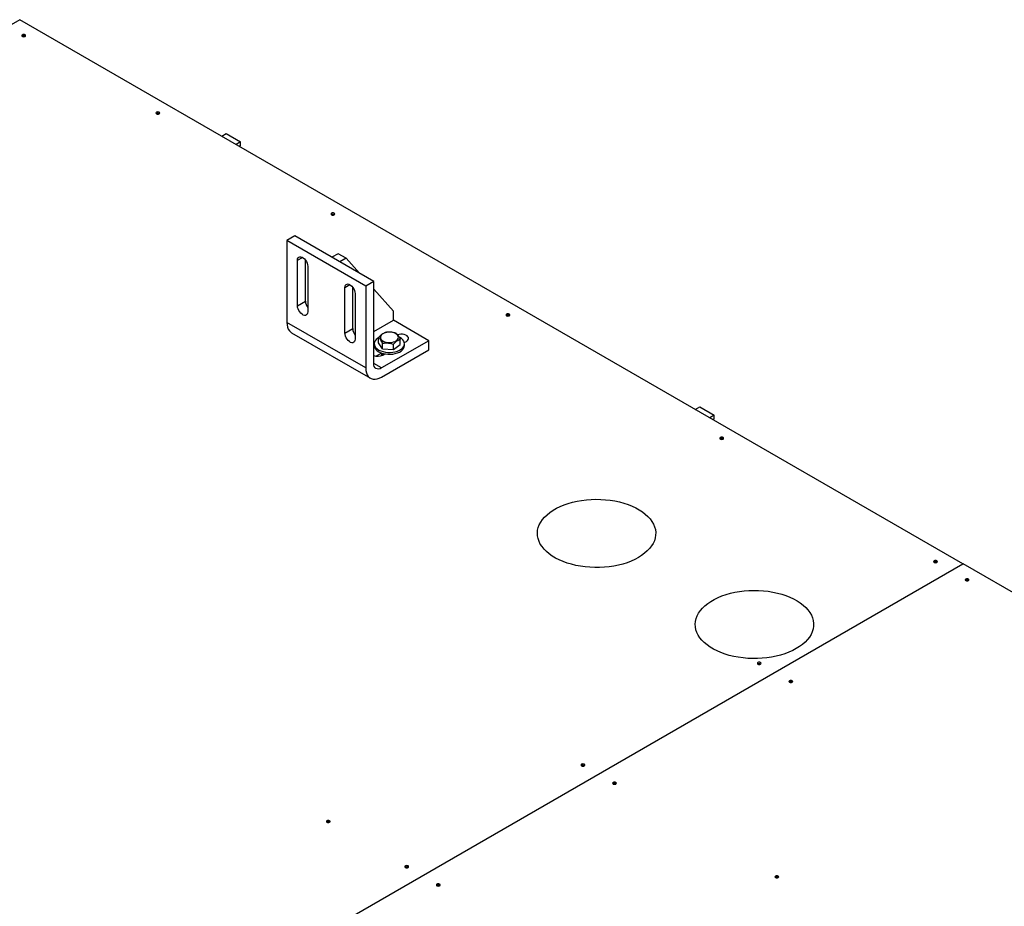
# Model space of a CAD drawing. Header units: millimetres. Extents: x 5 to 589, y 5 to 450.
# Tile 69 of 91: x 354 to 378, y 253 to 275. Entities that reach past the tile are written whole.
import ezdxf

# ---------------------------------------------------------------- set-up
doc = ezdxf.new("R2010")
doc.units = ezdxf.units.MM
doc.layers.add('TRAIT-FORT', color=4, linetype='Continuous', lineweight=25)

msp = doc.modelspace()

# ---------------------------------------------------------------- linework, layer by layer
at = {"layer": 'TRAIT-FORT', "color": 4, "linetype": 'Continuous', "lineweight": 25}
for p, q in [((354.25959, 274.63294), (329.79752, 260.51128)), ((377.09723, 261.44905), (354.25959, 274.63294)), ((359.14929, 271.81017), (359.25711, 271.87242)), ((359.25711, 271.87242), (359.60684, 271.67052)), ((359.60684, 271.67052), (359.49902, 271.60828)), ((359.60684, 271.58225), (359.57548, 271.56414)), ((359.60684, 271.58225), (359.60684, 271.67052)), ((360.9174, 269.39342), (360.72629, 269.28309)), ((362.63739, 268.17984), (360.72629, 269.28309)), ((360.72629, 269.28309), (360.72629, 267.29691)), ((362.8285, 268.29016), (360.9174, 269.39342)), ((361.96851, 268.96314), (361.81563, 268.87489)), ((362.15962, 268.85282), (361.96851, 268.96314)), ((360.98429, 268.80312), (361.10853, 268.87485)), ((360.98429, 267.69969), (360.98429, 268.80312)), ((361.1754, 267.81002), (361.1754, 268.81367)), ((362.15962, 268.85282), (362.00674, 268.76456)), ((362.48706, 268.48728), (362.15962, 268.85282)), ((361.23274, 268.6597), (361.23274, 267.55627)), ((362.13095, 268.14117), (362.25519, 268.2129)), ((362.8285, 268.29016), (362.63739, 268.17984)), ((362.8285, 266.30398), (362.8285, 268.29016)), ((362.13095, 267.03774), (362.13095, 268.14117)), ((362.32206, 267.14806), (362.32206, 268.15172)), ((362.3794, 267.99775), (362.3794, 266.89432)), ((362.63739, 268.17984), (362.63739, 266.19366)), ((363.30628, 267.57273), (362.8285, 268.1061)), ((360.98429, 267.69969), (361.1754, 267.81002)), ((363.30628, 267.35204), (363.30628, 267.57273)), ((362.63739, 266.19366), (360.72629, 267.29691)), ((362.8285, 267.07623), (363.30628, 267.35204)), ((364.16627, 266.85558), (363.30628, 267.35204)), ((360.83827, 267.04943), (362.74937, 265.94618)), ((362.13095, 267.03774), (362.32206, 267.14806)), ((362.8438, 266.78077), (362.8438, 266.73663)), ((362.94591, 266.80184), (362.94591, 266.93415)), ((363.04569, 266.65994), (362.94591, 266.80184)), ((364.16627, 266.85558), (363.01961, 266.19362)), ((363.04569, 266.65994), (363.04569, 266.79226)), ((363.47141, 266.75971), (363.47141, 266.89202)), ((363.57016, 266.80933), (363.62161, 266.83903)), ((363.57353, 266.73663), (363.57353, 266.78077)), ((364.16627, 266.63489), (364.16627, 266.85558)), ((362.85554, 266.68363), (362.8285, 266.66802)), ((363.01834, 266.55693), (362.88632, 266.48071)), ((363.01961, 265.97294), (364.16627, 266.63489)), ((363.04569, 266.65994), (363.30844, 266.63888)), ((363.04828, 266.50805), (363.09691, 266.53613)), ((363.07353, 266.54098), (363.07353, 266.52263)), ((363.30844, 266.63888), (363.30844, 266.77119)), ((363.30844, 266.63888), (363.47141, 266.75971)), ((363.01961, 266.19362), (362.8285, 266.30395)), ((370.61589, 265.19065), (370.72371, 265.25289)), ((370.72371, 265.25289), (371.07344, 265.051)), ((371.07344, 265.051), (370.96562, 264.98875)), ((371.07344, 264.96272), (371.04208, 264.94461)), ((371.07344, 264.96272), (371.07344, 265.051)), ((358.36845, 250.63716), (377.09723, 261.44905)), ((358.37227, 250.63495), (377.10105, 261.44684)), ((377.09723, 261.44464), (377.09723, 261.44905)), ((397.35488, 249.75455), (377.10105, 261.44684))]:
    msp.add_line(p, q, dxfattribs=at)
at = {"layer": 'TRAIT-FORT', "color": 4, "linetype": 'Continuous', "lineweight": 25, "flags": 128}
for points in [[(354.38763, 274.22804), (354.39759, 274.23665), (354.40109, 274.2468), (354.39759, 274.25695), (354.38763, 274.26555), (354.37273, 274.2713), (354.35514, 274.27332), (354.33756, 274.2713), (354.32265, 274.26555), (354.3127, 274.25695), (354.3092, 274.2468), (354.3127, 274.23665), (354.32265, 274.22804), (354.33756, 274.22229), (354.35514, 274.22027), (354.37273, 274.22229), (354.38763, 274.22804)], [(357.6365, 272.35251), (357.64646, 272.36112), (357.64996, 272.37127), (357.64646, 272.38142), (357.6365, 272.39002), (357.6216, 272.39577), (357.60401, 272.39779), (357.58643, 272.39577), (357.57152, 272.39002), (357.56156, 272.38142), (357.55807, 272.37127), (357.56156, 272.36112), (357.57152, 272.35251), (357.58643, 272.34676), (357.60401, 272.34474), (357.6216, 272.34676), (357.6365, 272.35251)], [(361.87405, 269.90623), (361.88401, 269.91483), (361.8875, 269.92498), (361.88401, 269.93513), (361.87405, 269.94374), (361.85914, 269.94949), (361.84156, 269.95151), (361.82397, 269.94949), (361.80907, 269.94374), (361.79911, 269.93513), (361.79561, 269.92498), (361.79911, 269.91483), (361.80907, 269.90623), (361.82397, 269.90048), (361.84156, 269.89846), (361.85914, 269.90048), (361.87405, 269.90623)], [(360.98429, 268.80312), (360.9879, 268.83537), (360.99852, 268.86157), (361.01553, 268.88021), (361.03795, 268.8902), (361.06446, 268.89097), (361.09354, 268.88246), (361.12349, 268.86517), (361.15256, 268.84011), (361.17908, 268.80873), (361.2015, 268.77286), (361.21851, 268.73458), (361.22913, 268.69611), (361.23274, 268.6597)], [(362.13095, 268.14117), (362.13456, 268.17342), (362.14518, 268.19962), (362.16219, 268.21826), (362.18461, 268.22825), (362.21112, 268.22901), (362.2402, 268.2205), (362.27015, 268.20322), (362.29922, 268.17816), (362.32574, 268.14678), (362.34816, 268.11091), (362.36517, 268.07263), (362.37579, 268.03416), (362.3794, 267.99775)], [(361.23274, 267.55627), (361.22913, 267.52402), (361.21851, 267.49782), (361.2015, 267.47918), (361.17908, 267.46919), (361.15256, 267.46843), (361.12349, 267.47693), (361.09354, 267.49422), (361.06446, 267.51928), (361.03795, 267.55066), (361.01553, 267.58653), (360.99852, 267.62481), (360.9879, 267.66328), (360.98429, 267.69969)], [(366.11159, 267.45995), (366.12155, 267.46855), (366.12505, 267.4787), (366.12155, 267.48885), (366.11159, 267.49746), (366.09668, 267.50321), (366.0791, 267.50523), (366.06152, 267.50321), (366.04661, 267.49746), (366.03665, 267.48885), (366.03316, 267.4787), (366.03665, 267.46855), (366.04661, 267.45995), (366.06152, 267.4542), (366.0791, 267.45218), (366.09668, 267.4542), (366.11159, 267.45995)], [(360.72629, 267.29691), (360.73018, 267.23635), (360.74178, 267.1815), (360.76083, 267.1335), (360.78697, 267.09332), (360.81965, 267.06177), (360.83827, 267.04943)], [(362.3794, 266.89432), (362.37579, 266.86207), (362.36517, 266.83587), (362.34816, 266.81723), (362.32574, 266.80724), (362.29922, 266.80647), (362.27015, 266.81498), (362.2402, 266.83227), (362.21112, 266.85733), (362.18461, 266.88871), (362.16219, 266.92458), (362.14518, 266.96286), (362.13456, 267.00133), (362.13095, 267.03774)], [(363.03646, 267.01266), (363.01235, 266.9903), (362.99682, 266.96553), (362.99054, 266.93944), (362.9938, 266.91317), (363.00644, 266.88787), (363.02793, 266.86463), (363.05732, 266.84448), (363.09331, 266.8283), (363.13435, 266.81679), (363.17864, 266.81046), (363.22424, 266.80958), (363.26916, 266.8142), (363.31144, 266.82411), (363.34922, 266.83887), (363.38086, 266.85785), (363.40497, 266.88021), (363.42051, 266.90497), (363.42678, 266.93106), (363.42353, 266.95733), (363.41088, 266.98264), (363.38939, 267.00588), (363.36001, 267.02602), (363.32401, 267.04221), (363.28297, 267.05371), (363.23868, 267.06004), (363.19308, 267.06092), (363.14816, 267.0563), (363.10589, 267.0464), (363.0681, 267.03163), (363.03646, 267.01266)], [(362.94591, 266.92692), (362.92552, 266.91362), (362.8915, 266.8849), (362.86614, 266.85334), (362.85012, 266.81981), (362.84388, 266.78521), (362.84759, 266.75049), (362.86115, 266.71659), (362.88419, 266.68445), (362.91608, 266.65493), (362.95595, 266.62884), (363.00271, 266.6069), (363.05509, 266.58971), (363.11166, 266.57772), (363.17088, 266.57127), (363.23113, 266.57054), (363.29076, 266.57554), (363.34816, 266.58614), (363.40175, 266.60205), (363.45007, 266.62283), (363.49181, 266.64793), (363.52582, 266.67664), (363.55119, 266.7082), (363.56721, 266.74173), (363.57345, 266.77634), (363.56974, 266.81106), (363.55618, 266.84495), (363.53314, 266.8771), (363.50125, 266.90662), (363.46138, 266.9327), (363.44705, 266.94023)], [(363.62161, 266.83903), (363.64773, 266.85827), (363.66511, 266.88057), (363.67274, 266.90462), (363.67019, 266.92902), (363.65759, 266.95236), (363.63568, 266.97328), (363.60573, 266.99057), (363.56949, 267.00322), (363.52906, 267.01049), (363.48678, 267.01197), (363.44512, 267.00756), (363.4067, 266.9976)], [(362.8438, 266.73663), (362.84759, 266.70635), (362.86115, 266.67245), (362.88419, 266.64031), (362.91608, 266.61079), (362.95595, 266.58471), (363.00271, 266.56277), (363.05509, 266.54557), (363.11166, 266.53358), (363.17088, 266.52713), (363.23113, 266.5264), (363.29076, 266.5314), (363.34816, 266.542), (363.40175, 266.55791), (363.45007, 266.5787), (363.49181, 266.60379), (363.52582, 266.63251), (363.55119, 266.66406), (363.56721, 266.6976), (363.57345, 266.7322), (363.57353, 266.73663)], [(363.01961, 266.19362), (362.98233, 266.17634), (362.94648, 266.1682), (362.91344, 266.16952), (362.88448, 266.18025), (362.86071, 266.19997), (362.84305, 266.22793), (362.83218, 266.26305), (362.8285, 266.30398)], [(362.63739, 266.19366), (362.64128, 266.13309), (362.65288, 266.07825), (362.67193, 266.03025), (362.69807, 265.99006), (362.73075, 265.95852), (362.76931, 265.93625), (362.81297, 265.92371), (362.86083, 265.92116), (362.91193, 265.92865), (362.96522, 265.94603), (363.01961, 265.97294)], [(371.28812, 264.4716), (371.29808, 264.4802), (371.30158, 264.49035), (371.29808, 264.5005), (371.28812, 264.50911), (371.27322, 264.51486), (371.25563, 264.51688), (371.23805, 264.51486), (371.22314, 264.50911), (371.21318, 264.5005), (371.20969, 264.49035), (371.21318, 264.4802), (371.22314, 264.4716), (371.23805, 264.46585), (371.25563, 264.46383), (371.27322, 264.46585), (371.28812, 264.4716)], [(369.23818, 261.60095), (369.15225, 261.55524), (369.06015, 261.51372), (368.9625, 261.47667), (368.85994, 261.44434), (368.75316, 261.41694), (368.64286, 261.39466), (368.52978, 261.37765), (368.41468, 261.36601), (368.29832, 261.35982), (368.18147, 261.35914), (368.06492, 261.36395), (367.94943, 261.37423), (367.83578, 261.38991), (367.72471, 261.41089), (367.61699, 261.43702), (367.5133, 261.46814), (367.41436, 261.50403), (367.32082, 261.54445), (367.23329, 261.58914), (367.15236, 261.63781), (367.07858, 261.69012), (367.01242, 261.74572), (366.95434, 261.80426), (366.90472, 261.86533), (366.86388, 261.92854), (366.8321, 261.99345), (366.8096, 262.05965), (366.79652, 262.12668), (366.79294, 262.19411), (366.7989, 262.26148), (366.81435, 262.32835), (366.83919, 262.39426), (366.87325, 262.45879), (366.91631, 262.5215), (366.96808, 262.58198), (367.02822, 262.63982), (367.09633, 262.69463), (367.17195, 262.74606), (367.25457, 262.79376), (367.34366, 262.83742), (367.43862, 262.87673), (367.53881, 262.91145), (367.64357, 262.94134), (367.7522, 262.9662), (367.86398, 262.98586), (367.97816, 263.0002), (368.09399, 263.00912), (368.21069, 263.01256), (368.32749, 263.01049), (368.44361, 263.00294), (368.55827, 262.98995), (368.67072, 262.97161), (368.78021, 262.94803), (368.886, 262.91938), (368.9874, 262.88585), (369.08372, 262.84766), (369.17434, 262.80507), (369.25863, 262.75835), (369.33605, 262.70782), (369.40608, 262.65382), (369.46825, 262.5967), (369.52215, 262.53685), (369.56742, 262.47466), (369.60375, 262.41054), (369.63092, 262.34493), (369.64872, 262.27826), (369.65706, 262.21098), (369.65587, 262.14352), (369.64516, 262.07635), (369.625, 262.0099), (369.59552, 261.94462), (369.55693, 261.88095), (369.50947, 261.81931), (369.45347, 261.7601), (369.38929, 261.70372), (369.31737, 261.65056), (369.23818, 261.60095)], [(376.46465, 261.48325), (376.47461, 261.49186), (376.47811, 261.50201), (376.47461, 261.51216), (376.46465, 261.52076), (376.44975, 261.52651), (376.43216, 261.52853), (376.41458, 261.52651), (376.39968, 261.52076), (376.38972, 261.51216), (376.38622, 261.50201), (376.38972, 261.49186), (376.39968, 261.48325), (376.41458, 261.4775), (376.43216, 261.47548), (376.44975, 261.4775), (376.46465, 261.48325)], [(377.22909, 261.04195), (377.23905, 261.05055), (377.24255, 261.0607), (377.23905, 261.07085), (377.22909, 261.07946), (377.21419, 261.08521), (377.1966, 261.08723), (377.17902, 261.08521), (377.16412, 261.07946), (377.15416, 261.07085), (377.15066, 261.0607), (377.15416, 261.05055), (377.16412, 261.04195), (377.17902, 261.0362), (377.1966, 261.03418), (377.21419, 261.0362), (377.22909, 261.04195)], [(373.06038, 259.39444), (372.97445, 259.34873), (372.88235, 259.30721), (372.7847, 259.27016), (372.68214, 259.23783), (372.57535, 259.21044), (372.46506, 259.18816), (372.35198, 259.17114), (372.23688, 259.1595), (372.12052, 259.15332), (372.00367, 259.15263), (371.88712, 259.15744), (371.77163, 259.16772), (371.65797, 259.1834), (371.54691, 259.20438), (371.43918, 259.23051), (371.3355, 259.26163), (371.23656, 259.29752), (371.14301, 259.33794), (371.05549, 259.38264), (370.97456, 259.4313), (370.90078, 259.48361), (370.83462, 259.53922), (370.77654, 259.59775), (370.72692, 259.65882), (370.68608, 259.72203), (370.6543, 259.78695), (370.6318, 259.85314), (370.61872, 259.92017), (370.61514, 259.9876), (370.6211, 260.05497), (370.63655, 260.12184), (370.66139, 260.18775), (370.69545, 260.25228), (370.73851, 260.31499), (370.79028, 260.37547), (370.85042, 260.43331), (370.91853, 260.48813), (370.99414, 260.53955), (371.07677, 260.58726), (371.16586, 260.63091), (371.26082, 260.67022), (371.36101, 260.70494), (371.46577, 260.73483), (371.5744, 260.75969), (371.68617, 260.77935), (371.80036, 260.79369), (371.91619, 260.80261), (372.03289, 260.80605), (372.14969, 260.80399), (372.26581, 260.79643), (372.38047, 260.78344), (372.49292, 260.7651), (372.60241, 260.74152), (372.7082, 260.71288), (372.8096, 260.67934), (372.90592, 260.64115), (372.99653, 260.59856), (373.08083, 260.55184), (373.15825, 260.50131), (373.22828, 260.44731), (373.29045, 260.39019), (373.34435, 260.33034), (373.38962, 260.26815), (373.42595, 260.20403), (373.45311, 260.13842), (373.47092, 260.07175), (373.47926, 260.00447), (373.47807, 259.93701), (373.46736, 259.86984), (373.44719, 259.80339), (373.41772, 259.73811), (373.37912, 259.67444), (373.33167, 259.6128), (373.27567, 259.55359), (373.21149, 259.49722), (373.13957, 259.44405), (373.06038, 259.39444)], [(372.19653, 259.01932), (372.20649, 259.02792), (372.20999, 259.03807), (372.20649, 259.04822), (372.19653, 259.05683), (372.18162, 259.06258), (372.16404, 259.0646), (372.14646, 259.06258), (372.13155, 259.05683), (372.12159, 259.04822), (372.1181, 259.03807), (372.12159, 259.02792), (372.13155, 259.01932), (372.14646, 259.01357), (372.16404, 259.01155), (372.18162, 259.01357), (372.19653, 259.01932)], [(372.96097, 258.57801), (372.97093, 258.58662), (372.97443, 258.59677), (372.97093, 258.60692), (372.96097, 258.61552), (372.94606, 258.62127), (372.92848, 258.62329), (372.9109, 258.62127), (372.89599, 258.61552), (372.88603, 258.60692), (372.88254, 258.59677), (372.88603, 258.58662), (372.89599, 258.57801), (372.9109, 258.57226), (372.92848, 258.57025), (372.94606, 258.57226), (372.96097, 258.57801)], [(367.92841, 256.55538), (367.93837, 256.56399), (367.94187, 256.57414), (367.93837, 256.58429), (367.92841, 256.59289), (367.9135, 256.59864), (367.89592, 256.60066), (367.87834, 256.59864), (367.86343, 256.59289), (367.85347, 256.58429), (367.84997, 256.57414), (367.85347, 256.56399), (367.86343, 256.55538), (367.87834, 256.54963), (367.89592, 256.54761), (367.9135, 256.54963), (367.92841, 256.55538)], [(368.69285, 256.11408), (368.70281, 256.12268), (368.70631, 256.13284), (368.70281, 256.14299), (368.69285, 256.15159), (368.67794, 256.15734), (368.66036, 256.15936), (368.64278, 256.15734), (368.62787, 256.15159), (368.61791, 256.14299), (368.61441, 256.13284), (368.61791, 256.12268), (368.62787, 256.11408), (368.64278, 256.10833), (368.66036, 256.10631), (368.67794, 256.10833), (368.69285, 256.11408)], [(361.76116, 255.18779), (361.77112, 255.19639), (361.77462, 255.20655), (361.77112, 255.2167), (361.76116, 255.2253), (361.74625, 255.23105), (361.72867, 255.23307), (361.71109, 255.23105), (361.69618, 255.2253), (361.68622, 255.2167), (361.68273, 255.20655), (361.68622, 255.19639), (361.69618, 255.18779), (361.71109, 255.18204), (361.72867, 255.18002), (361.74625, 255.18204), (361.76116, 255.18779)], [(363.66029, 254.09145), (363.67025, 254.10005), (363.67374, 254.1102), (363.67025, 254.12035), (363.66029, 254.12896), (363.64538, 254.13471), (363.6278, 254.13673), (363.61022, 254.13471), (363.59531, 254.12896), (363.58535, 254.12035), (363.58185, 254.1102), (363.58535, 254.10005), (363.59531, 254.09145), (363.61022, 254.0857), (363.6278, 254.08368), (363.64538, 254.0857), (363.66029, 254.09145)], [(364.42473, 253.65015), (364.43469, 253.65875), (364.43818, 253.6689), (364.43469, 253.67905), (364.42473, 253.68766), (364.40982, 253.69341), (364.39224, 253.69542), (364.37465, 253.69341), (364.35975, 253.68766), (364.34979, 253.67905), (364.34629, 253.6689), (364.34979, 253.65875), (364.35975, 253.65015), (364.37465, 253.6444), (364.39224, 253.64238), (364.40982, 253.6444), (364.42473, 253.65015)], [(372.6213, 253.84623), (372.63126, 253.85484), (372.63476, 253.86499), (372.63126, 253.87514), (372.6213, 253.88374), (372.6064, 253.88949), (372.58882, 253.89151), (372.57123, 253.88949), (372.55633, 253.88374), (372.54637, 253.87514), (372.54287, 253.86499), (372.54637, 253.85484), (372.55633, 253.84623), (372.57123, 253.84048), (372.58882, 253.83846), (372.6064, 253.84048), (372.6213, 253.84623)]]:
    msp.add_lwpolyline(points, dxfattribs=at)
at = {"layer": 'TRAIT-FORT', "color": 4, "linetype": 'Continuous', "lineweight": 25}
for centre, radius, start, end in [((354.35514, 274.17579), 0.06523, 56.605368, 123.394632), ((357.60401, 272.30025), 0.06523, 56.605359, 123.394641), ((361.84156, 269.85397), 0.06523, 56.605372, 123.394628), ((361.44359, 267.82222), 0.26847, 182.605019, 218.241423), ((366.0791, 267.40769), 0.06523, 56.605361, 123.394639), ((362.5906, 267.16032), 0.26882, 182.613497, 218.730878), ((363.08737, 266.51587), 0.06774, 147.176931, 194.075151), ((363.11262, 266.4704), 0.09547, 127.767439, 162.315899), ((363.11184, 266.47082), 0.0946, 128.953554, 162.41622), ((362.92324, 266.7501), 0.27244, 249.652109, 297.320494), ((371.25563, 264.41934), 0.06523, 56.605368, 123.394632), ((376.43216, 261.43099), 0.06523, 56.605363, 123.394637), ((377.1966, 260.98969), 0.06523, 56.605375, 123.394625), ((372.16404, 258.96706), 0.06523, 56.605365, 123.394635), ((372.92848, 258.52576), 0.06523, 56.605377, 123.394623), ((367.89592, 256.50313), 0.06523, 56.605365, 123.394635), ((368.66036, 256.06182), 0.06523, 56.605373, 123.394627), ((361.72867, 255.13553), 0.06523, 56.605365, 123.394635), ((363.6278, 254.03919), 0.06523, 56.60536, 123.39464), ((364.39224, 253.59789), 0.06523, 56.605369, 123.394631), ((372.58882, 253.79397), 0.06523, 56.605366, 123.394634)]:
    msp.add_arc(centre, radius, start, end, dxfattribs=at)
for points, knots in [([(362.94591, 266.93415), (362.96665, 266.95622), (363.00094, 266.99273), (363.05068, 267.02858), (363.08415, 267.04569), (363.10339, 267.05291), (363.10889, 267.05497)], [0, 0, 0, 0, 0.38554949, 0.63764185, 0.89654625, 1, 1, 1, 1]), ([(363.37164, 267.03391), (363.34883, 267.04058), (363.30273, 267.05406), (363.23442, 267.06311), (363.16912, 267.06309), (363.12909, 267.0577), (363.10889, 267.05497)], [0, 0, 0, 0, 0.26460494, 0.53494775, 0.76534313, 1, 1, 1, 1]), ([(363.37164, 267.03391), (363.3803, 267.02643), (363.3978, 267.01132), (363.42374, 266.97801), (363.44854, 266.93749), (363.46374, 266.90727), (363.47141, 266.89202)], [0, 0, 0, 0, 0.26460494, 0.53494775, 0.76534313, 1, 1, 1, 1]), ([(363.04569, 266.79226), (363.03703, 266.80941), (363.01952, 266.84409), (362.99358, 266.88456), (362.96879, 266.91457), (362.95359, 266.92758), (362.94591, 266.93415)], [0, 0, 0, 0, 0.26460494, 0.53494775, 0.76534313, 1, 1, 1, 1]), ([(363.04569, 266.79226), (363.06849, 266.79527), (363.1146, 266.80135), (363.18291, 266.79946), (363.2482, 266.78897), (363.28824, 266.77715), (363.30844, 266.77119)], [0, 0, 0, 0, 0.26460494, 0.53494775, 0.76534313, 1, 1, 1, 1]), ([(363.30844, 266.77119), (363.32917, 266.79327), (363.36347, 266.82978), (363.4132, 266.86563), (363.44667, 266.88274), (363.46591, 266.88996), (363.47141, 266.89202)], [0, 0, 0, 0, 0.38554949, 0.63764185, 0.89654625, 1, 1, 1, 1])]:
    msp.add_open_spline(points, degree=3, knots=knots, dxfattribs=at)

doc.saveas('drawing.dxf')
